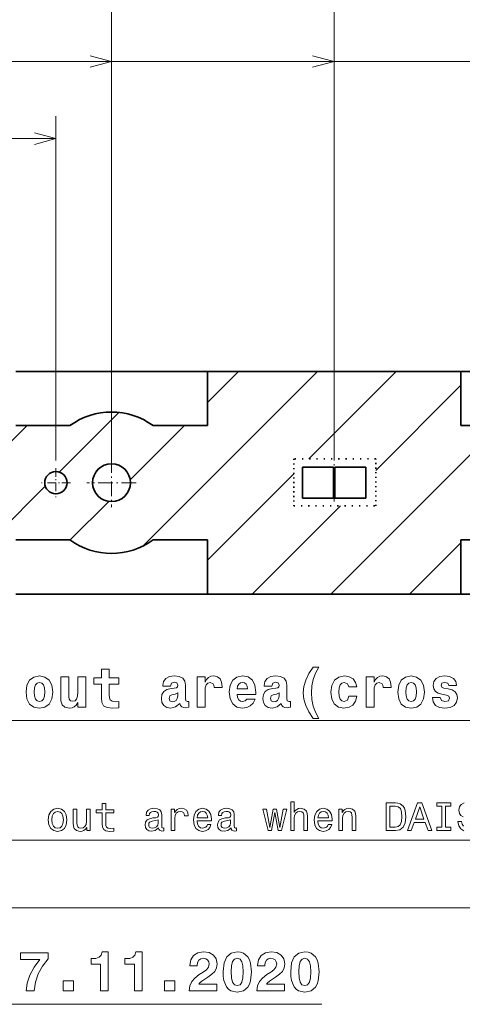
# Model space of a CAD drawing. Extents: x 0 to 420, y 0 to 297.
# Tile 15 of 18: x 213 to 252, y 163 to 251. Entities that reach past the tile are written whole.
import ezdxf

# ---------------------------------------------------------------- set-up
doc = ezdxf.new("R2010")
doc.units = 0
doc.linetypes.add('DASHDOT', pattern=[18.5, 12, -3, 0.5, -3])
doc.linetypes.add('DOT', pattern=[3.5, 0.5, -3])

msp = doc.modelspace()

# ---------------------------------------------------------------- linework, layer by layer
at = {"color": 7, "lineweight": 13}
for p, q in [((220.813995, 211.739853), (220.813553, 257.571198)), ((240.813995, 211.739853), (240.813553, 257.571381)), ((202.31366, 247.571014), (320.81366, 247.572144)), ((202.31366, 247.571014), (307.56366, 247.572021)), ((202.31366, 247.571014), (300.81366, 247.571945)), ((202.31366, 247.571014), (280.81366, 247.571762)), ((202.31366, 247.571014), (240.81366, 247.571381)), ((202.31366, 247.571014), (220.81366, 247.571198)), ((215.814011, 211.739853), (215.814011, 242.647141)), ((200.814011, 240.647141), (215.814011, 240.647141)), ((223.618286, 204.051712), (239.306442, 219.739853)), ((252.202179, 219.739853), (229.425842, 219.739853)), ((229.425842, 216.930328), (232.235367, 219.739853)), ((238.528015, 211.890366), (246.377502, 219.739853)), ((244.546906, 210.838181), (252.202179, 218.493469)), ((216.113419, 210.688965), (221.479263, 216.054825)), ((200.814011, 202.460632), (213.231064, 214.877686)), ((222.489029, 209.993515), (227.373199, 214.877686)), ((240.519638, 199.739853), (255.657471, 214.877686)), ((229.425842, 202.788193), (237.186615, 210.548965)), ((205.164307, 199.739853), (214.864899, 209.440445)), ((217.091568, 204.596054), (220.560745, 208.065231)), ((233.448578, 199.739853), (241.374039, 207.665314)), ((247.590714, 199.739853), (252.202179, 204.351334)), ((229.425842, 199.739853), (252.202179, 199.739853)), ((63.814011, 171.570404), (337.814026, 171.570404))]:
    msp.add_line(p, q, dxfattribs=at)
at = {"color": 7, "lineweight": 35}
for p, q in [((229.425842, 219.739853), (212.202179, 219.739853)), ((229.425842, 219.739853), (229.425842, 214.877686)), ((252.202179, 219.739853), (229.425842, 219.739853)), ((252.202179, 219.739853), (269.425842, 219.739853)), ((252.202179, 214.877686), (252.202179, 219.739853)), ((217.082367, 214.877686), (212.202179, 214.877686)), ((229.425842, 214.877686), (224.545654, 214.877686)), ((253.224594, 214.877686), (252.202179, 214.877686)), ((237.964005, 211.139847), (240.764008, 211.139847)), ((237.964005, 208.339859), (237.964005, 211.139847)), ((240.764008, 211.139847), (240.764008, 208.339859)), ((240.864014, 211.139847), (243.664017, 211.139847)), ((240.864014, 208.339859), (240.864014, 211.139847)), ((243.664017, 211.139847), (243.664017, 208.339859)), ((240.764008, 208.339859), (237.964005, 208.339859)), ((243.664017, 208.339859), (240.864014, 208.339859)), ((217.082367, 204.60202), (212.202179, 204.60202)), ((229.425842, 204.60202), (224.545654, 204.60202)), ((229.425842, 199.739853), (229.425842, 204.60202)), ((253.689346, 204.60202), (252.202179, 204.60202)), ((252.202179, 204.60202), (252.202179, 199.739853)), ((229.425842, 199.739853), (212.202179, 199.739853)), ((229.425842, 199.739853), (252.202179, 199.739853)), ((252.202179, 199.739853), (269.425842, 199.739853))]:
    msp.add_line(p, q, dxfattribs=at)
at = {"color": 7, "linetype": 'DASHDOT', "lineweight": 13, "ltscale": 0.1105}
for p, q in [((220.814011, 211.94986), (220.814011, 207.529846)), ((223.024017, 209.739853), (218.604004, 209.739853))]:
    msp.add_line(p, q, dxfattribs=at)
at = {"color": 7, "linetype": 'DOT', "lineweight": 35, "ltscale": 0.184007}
for p, q in [((244.546906, 211.890366), (237.186615, 211.890366)), ((237.186615, 207.665314), (244.546906, 207.665314))]:
    msp.add_line(p, q, dxfattribs=at)
at = {"color": 7, "linetype": 'DOT', "lineweight": 35, "ltscale": 0.105626}
for p, q in [((237.186615, 211.890366), (237.186615, 207.665314)), ((244.546906, 207.665314), (244.546906, 211.890366))]:
    msp.add_line(p, q, dxfattribs=at)
at = {"color": 7, "linetype": 'DASHDOT', "lineweight": 13, "ltscale": 0.084}
msp.add_line((240.814011, 208.05986), (240.814011, 211.419846), dxfattribs=at)
at = {"color": 7, "linetype": 'DASHDOT', "lineweight": 13, "ltscale": 0.065}
for p, q in [((215.814011, 211.039856), (215.814011, 208.43985)), ((217.114014, 209.739853), (214.514008, 209.739853))]:
    msp.add_line(p, q, dxfattribs=at)
at = {"color": 7, "lineweight": 13}
for points in [[(218.881805, 247.053543), (220.81366, 247.571198), (218.88179, 248.088806)], [(238.881805, 247.053726), (240.81366, 247.571381), (238.88179, 248.089005)], [(213.882156, 240.129501), (215.814011, 240.647141), (213.882156, 241.16478)], [(152.046768, 202.733673), (152.335419, 188.390854), (282.645996, 188.390854)], [(143.978455, 199.812881), (155.501129, 177.641266), (323.313873, 177.641266)], [(111.986984, 187.045242), (130.443771, 162.89209), (239.704605, 162.89209)], [(110.309067, 180.649521), (130.443771, 162.89209), (239.704605, 162.89209)], [(252.48526, 181.002213), (252.233093, 180.850922), (252.070984, 180.616776), (252.013351, 180.314178), (252.060181, 180.044006), (252.197067, 179.860291), (252.413208, 179.737808)], [(252.424011, 178.880463), (252.305145, 179.06778), (252.265503, 179.31633), (251.937698, 179.31633), (252.00975, 178.934494), (252.189865, 178.653519), (252.467239, 178.484207)]]:
    msp.add_lwpolyline(points, dxfattribs=at)
for points in [[(221.471619, 192.203537), (220.609222, 192.203537), (220.609222, 192.995331), (219.898132, 192.995331), (219.898132, 192.203537), (219.222336, 192.203537), (219.222336, 191.638702), (219.898132, 191.638702), (219.898132, 190.433365), (219.943512, 189.999649), (220.104904, 189.707138), (220.412537, 189.545761), (220.896698, 189.49028), (221.471619, 189.515503), (221.471619, 190.090424), (221.138763, 190.070251), (220.866425, 190.110596), (220.705048, 190.231644), (220.629395, 190.428329), (220.609222, 190.690567), (220.609222, 191.638702), (221.471619, 191.638702)], [(239.435593, 188.557281), (239.132996, 189.117081), (238.926224, 189.681931), (238.80014, 190.261902), (238.764847, 190.872131), (238.80014, 191.482361), (238.926224, 192.062332), (239.132996, 192.627167), (239.435593, 193.186966), (238.916138, 193.186966), (238.532852, 192.591873), (238.260529, 192.006851), (238.094086, 191.42688), (238.043671, 190.872131), (238.094086, 190.312332), (238.260529, 189.737396), (238.532852, 189.15239), (238.916138, 188.557281)], [(213.135162, 190.937683), (213.215851, 190.317368), (213.452881, 189.86348), (213.831131, 189.586105), (214.335449, 189.49028), (214.834732, 189.586105), (215.212982, 189.86348), (215.450012, 190.317368), (215.535736, 190.937683), (215.450012, 191.552963), (215.212982, 192.011902), (214.829681, 192.289276), (214.330414, 192.390137), (213.831131, 192.289276), (213.452881, 192.011902), (213.215851, 191.552963)], [(218.50116, 189.586105), (218.50116, 192.294312), (217.779968, 192.294312), (217.779968, 190.947784), (217.754761, 190.574585), (217.679108, 190.312332), (217.532852, 190.155991), (217.310959, 190.10556), (217.114273, 190.15094), (217.013397, 190.29216), (216.978104, 190.519104), (216.973053, 190.826736), (216.973053, 192.294312), (216.251877, 192.294312), (216.251877, 190.650223), (216.272049, 190.161026), (216.37291, 189.797928), (216.604904, 189.576019), (217.023499, 189.495331), (217.265564, 189.525589), (217.4673, 189.611328), (217.633728, 189.767654), (217.779968, 189.999649), (217.779968, 189.586105)], [(226.111389, 191.47731), (226.192078, 191.739563), (226.44928, 191.830338), (226.68631, 191.759735), (226.766998, 191.558014), (226.73674, 191.401672), (226.63588, 191.326019), (226.454315, 191.295761), (226.171906, 191.265503), (225.78862, 191.164642), (225.511246, 190.978043), (225.344818, 190.710739), (225.289337, 190.362762), (225.344818, 189.999649), (225.511246, 189.722275), (225.778534, 189.555847), (226.141647, 189.49028), (226.575363, 189.596191), (226.953613, 189.91391), (227.009079, 189.732361), (227.11499, 189.611328), (227.266281, 189.550797), (227.483139, 189.525589), (227.770599, 189.565933), (227.770599, 190.090424), (227.649567, 190.075302), (227.48819, 190.140854), (227.457932, 190.347626), (227.457932, 191.547928), (227.3974, 191.916077), (227.215851, 192.178329), (226.898132, 192.334671), (226.44928, 192.390137), (226.015564, 192.324585), (225.692795, 192.148071), (225.486023, 191.870682), (225.420471, 191.517654), (225.420471, 191.47731)], [(228.496826, 192.294312), (228.496826, 189.586105), (229.223053, 189.586105), (229.223053, 190.962906), (229.23819, 191.326019), (229.313843, 191.588272), (229.455048, 191.749649), (229.687027, 191.80513), (229.944244, 191.689133), (230.014847, 191.552963), (230.040054, 191.366364), (230.040054, 191.351242), (230.741058, 191.351242), (230.741058, 191.396622), (230.695679, 191.830338), (230.564545, 192.137985), (230.337616, 192.319534), (230.009796, 192.385101), (229.747559, 192.349792), (229.535736, 192.248932), (229.359222, 192.077454), (229.223053, 191.835388), (229.223053, 192.294312)], [(232.960083, 190.312332), (232.808792, 190.140854), (232.591934, 190.080338), (232.400299, 190.120682), (232.248993, 190.24173), (232.138031, 190.443451), (232.087616, 190.720825), (233.7771, 190.720825), (233.782135, 190.90239), (233.701447, 191.542877), (233.464417, 192.011902), (233.086166, 192.294312), (232.571747, 192.390137), (232.082565, 192.289276), (231.704315, 192.006851), (231.46225, 191.547928), (231.381561, 190.942734), (231.46225, 190.327454), (231.704315, 189.86853), (232.072479, 189.586105), (232.556625, 189.49028), (232.960083, 189.54071), (233.282852, 189.686966), (233.529968, 189.939133), (233.716568, 190.312332)], [(235.219452, 191.47731), (235.30014, 191.739563), (235.557343, 191.830338), (235.794373, 191.759735), (235.875061, 191.558014), (235.844818, 191.401672), (235.743958, 191.326019), (235.562393, 191.295761), (235.279968, 191.265503), (234.896683, 191.164642), (234.619308, 190.978043), (234.452881, 190.710739), (234.3974, 190.362762), (234.452881, 189.999649), (234.619308, 189.722275), (234.886597, 189.555847), (235.24971, 189.49028), (235.683426, 189.596191), (236.061676, 189.91391), (236.117157, 189.732361), (236.223053, 189.611328), (236.374359, 189.550797), (236.591217, 189.525589), (236.878662, 189.565933), (236.878662, 190.090424), (236.757629, 190.075302), (236.596252, 190.140854), (236.565994, 190.347626), (236.565994, 191.547928), (236.505478, 191.916077), (236.323914, 192.178329), (236.006195, 192.334671), (235.557343, 192.390137), (235.123627, 192.324585), (234.800873, 192.148071), (234.594086, 191.870682), (234.528534, 191.517654), (234.528534, 191.47731)], [(242.143799, 190.554398), (242.002594, 190.221558), (241.715134, 190.10051), (241.513397, 190.15094), (241.362106, 190.312332), (241.271332, 190.57962), (241.241074, 190.947784), (241.271332, 191.310883), (241.367157, 191.578186), (241.518448, 191.734528), (241.715134, 191.789993), (242.002594, 191.684082), (242.138763, 191.396622), (242.849854, 191.396622), (242.743958, 191.810165), (242.516998, 192.122849), (242.174072, 192.319534), (241.730255, 192.390137), (241.225952, 192.284225), (240.842651, 191.99173), (240.595535, 191.532791), (240.514847, 190.932648), (240.595535, 190.33754), (240.82753, 189.883652), (241.195679, 189.591156), (241.684875, 189.49028), (242.148849, 189.565933), (242.506927, 189.772705), (242.743958, 190.110596), (242.849854, 190.554398)], [(243.676956, 192.294312), (243.676956, 189.586105), (244.403168, 189.586105), (244.403168, 190.962906), (244.418304, 191.326019), (244.493958, 191.588272), (244.635162, 191.749649), (244.867157, 191.80513), (245.124359, 191.689133), (245.194962, 191.552963), (245.220184, 191.366364), (245.220184, 191.351242), (245.921188, 191.351242), (245.921188, 191.396622), (245.875793, 191.830338), (245.744675, 192.137985), (245.517731, 192.319534), (245.189911, 192.385101), (244.927673, 192.349792), (244.715851, 192.248932), (244.539337, 192.077454), (244.403168, 191.835388), (244.403168, 192.294312)], [(246.531433, 190.937683), (246.612122, 190.317368), (246.849152, 189.86348), (247.227386, 189.586105), (247.73172, 189.49028), (248.230988, 189.586105), (248.609222, 189.86348), (248.846268, 190.317368), (248.932007, 190.937683), (248.846268, 191.552963), (248.609222, 192.011902), (248.225952, 192.289276), (247.726669, 192.390137), (247.227386, 192.289276), (246.849152, 192.011902), (246.612122, 191.552963)], [(250.919037, 190.660309), (251.115723, 190.564499), (251.186325, 190.382935), (251.075378, 190.161026), (250.752609, 190.075302), (250.444977, 190.176163), (250.323944, 190.458588), (249.638062, 190.458588), (249.708649, 190.045044), (249.925507, 189.737396), (250.273499, 189.555847), (250.747559, 189.49028), (251.236755, 189.555847), (251.594818, 189.737396), (251.816727, 190.029907), (251.89238, 190.423279), (251.836899, 190.725876), (251.685608, 190.95787), (251.428406, 191.124283), (251.065277, 191.225159), (250.671906, 191.29071), (250.485321, 191.37645), (250.414703, 191.558014), (250.500443, 191.734528), (250.737488, 191.810165), (251.014862, 191.729477), (251.125809, 191.532791), (251.816727, 191.532791), (251.816727, 191.542877), (251.741089, 191.885818), (251.529266, 192.153107), (251.191376, 192.324585), (250.747559, 192.385101), (250.303757, 192.324585), (249.980988, 192.148071), (249.779266, 191.875732), (249.713699, 191.522705), (249.76413, 191.230194), (249.915436, 190.998215), (250.157501, 190.831787), (250.490356, 190.735962)], [(214.335449, 191.789993), (214.537186, 191.734528), (214.688477, 191.573135), (214.779251, 191.305847), (214.81456, 190.942734), (214.779251, 190.574585), (214.688477, 190.307281), (214.537186, 190.145905), (214.335449, 190.095474), (214.128677, 190.145905), (213.977386, 190.312332), (213.886597, 190.584671), (213.856354, 190.962906), (213.886597, 191.315933), (213.982422, 191.573135), (214.133728, 191.734528)], [(233.040771, 191.24028), (232.102737, 191.24028), (232.143082, 191.472275), (232.248993, 191.648788), (232.395248, 191.759735), (232.571747, 191.800079), (232.758362, 191.759735), (232.904602, 191.653824), (232.995392, 191.47731)], [(247.73172, 191.789993), (247.933441, 191.734528), (248.084747, 191.573135), (248.175507, 191.305847), (248.210815, 190.942734), (248.175507, 190.574585), (248.084747, 190.307281), (247.933441, 190.145905), (247.73172, 190.095474), (247.524933, 190.145905), (247.373642, 190.312332), (247.282867, 190.584671), (247.252594, 190.962906), (247.282867, 191.315933), (247.378693, 191.573135), (247.529984, 191.734528)], [(226.756912, 190.554398), (226.716568, 190.347626), (226.610657, 190.191299), (226.454315, 190.090424), (226.267731, 190.060165), (226.060944, 190.145905), (225.985306, 190.367813), (226.045822, 190.584671), (226.227386, 190.700653), (226.535019, 190.761185), (226.756912, 190.867081)], [(235.86499, 190.554398), (235.824646, 190.347626), (235.718719, 190.191299), (235.562393, 190.090424), (235.375793, 190.060165), (235.169022, 190.145905), (235.093369, 190.367813), (235.1539, 190.584671), (235.335449, 190.700653), (235.643082, 190.761185), (235.86499, 190.867081)], [(215.129364, 179.456833), (215.186996, 179.017349), (215.352707, 178.693146), (215.615677, 178.491409), (215.968704, 178.422958), (216.318115, 178.491409), (216.581085, 178.689529), (216.746796, 179.013748), (216.808044, 179.456833), (216.746796, 179.896301), (216.581085, 180.224121), (216.318115, 180.422241), (215.968704, 180.494293), (215.615677, 180.422241), (215.352707, 180.22052), (215.186996, 179.896301)], [(218.882965, 180.425842), (218.565964, 180.425842), (218.565964, 179.309128), (218.529938, 179.049774), (218.425476, 178.862442), (218.263367, 178.747177), (218.050827, 178.711151), (217.881531, 178.739975), (217.773453, 178.826431), (217.712219, 178.974121), (217.697815, 179.183044), (217.697815, 180.425842), (217.380798, 180.425842), (217.380798, 179.154236), (217.391602, 178.898468), (217.460052, 178.685928), (217.668991, 178.491409), (218.003998, 178.422958), (218.184113, 178.448181), (218.33902, 178.513016), (218.472305, 178.624695), (218.580368, 178.786804), (218.580368, 178.491409), (218.882965, 178.491409)], [(219.98526, 180.090836), (219.98526, 179.121811), (220.006882, 178.808411), (220.107742, 178.59227), (220.309479, 178.466187), (220.651703, 178.422958), (221.026337, 178.440979), (221.026337, 178.714752), (220.752563, 178.693146), (220.503998, 178.721954), (220.370712, 178.812012), (220.31308, 178.963318), (220.302277, 179.175842), (220.302277, 180.090836), (221.026337, 180.090836), (221.026337, 180.361008), (220.302277, 180.361008), (220.302277, 180.926575), (219.98526, 180.926575), (219.98526, 180.361008), (219.437714, 180.361008), (219.437714, 180.090836)], [(225.046509, 178.743576), (225.046509, 178.732758), (225.064514, 178.610291), (225.118561, 178.523834), (225.34549, 178.455383), (225.522003, 178.484207), (225.522003, 178.729156), (225.446365, 178.718353), (225.34549, 178.765182), (225.327484, 178.909271), (225.327484, 179.910721), (225.284256, 180.166489), (225.158173, 180.346603), (224.938446, 180.454666), (224.628632, 180.494293), (224.32605, 180.451065), (224.102692, 180.328583), (223.962219, 180.137665), (223.915375, 179.885498), (223.915375, 179.863892), (224.199966, 179.863892), (224.225189, 180.015182), (224.304428, 180.12326), (224.434113, 180.188095), (224.617828, 180.213318), (224.794342, 180.195297), (224.920425, 180.141266), (224.996063, 180.047607), (225.021301, 179.917923), (225.006882, 179.766632), (224.949249, 179.690979), (224.805145, 179.654953), (224.534973, 179.626129), (224.225189, 179.561295), (224.005432, 179.446014), (223.875763, 179.2659), (223.836121, 178.999329), (223.872162, 178.761581), (223.983826, 178.585068), (224.16394, 178.473404), (224.412506, 178.433777), (224.747513, 178.509415)], [(226.18483, 178.491409), (226.501831, 178.491409), (226.501831, 179.597321), (226.534256, 179.863892), (226.631531, 180.05481), (226.790024, 180.17009), (227.002563, 180.209702), (227.161057, 180.184494), (227.279938, 180.112442), (227.35199, 179.989975), (227.377197, 179.824265), (227.6978, 179.824265), (227.654572, 180.116043), (227.535706, 180.324982), (227.33757, 180.451065), (227.067398, 180.494293), (226.883682, 180.465469), (226.725189, 180.393433), (226.584686, 180.27095), (226.473022, 180.10524), (226.473022, 180.425842), (226.18483, 180.425842)], [(228.511932, 179.366776), (229.779938, 179.366776), (229.783539, 179.514465), (229.725891, 179.928726), (229.567398, 180.238525), (229.315247, 180.425842), (228.980225, 180.494293), (228.652405, 180.422241), (228.400253, 180.22052), (228.238144, 179.8927), (228.180511, 179.460434), (228.234543, 179.017349), (228.396637, 178.693146), (228.645203, 178.491409), (228.969421, 178.422958), (229.250397, 178.469803), (229.480942, 178.59227), (229.650253, 178.786804), (229.747513, 179.046158), (229.434113, 179.046158), (229.369263, 178.902069), (229.275604, 178.794006), (229.009033, 178.70755), (228.803711, 178.747177), (228.648804, 178.87326), (228.547943, 179.078583), (228.511932, 179.355957)], [(231.552277, 178.743576), (231.552277, 178.732758), (231.570282, 178.610291), (231.624313, 178.523834), (231.851257, 178.455383), (232.027771, 178.484207), (232.027771, 178.729156), (231.952118, 178.718353), (231.851257, 178.765182), (231.833252, 178.909271), (231.833252, 179.910721), (231.790009, 180.166489), (231.66394, 180.346603), (231.444199, 180.454666), (231.134399, 180.494293), (230.831802, 180.451065), (230.608459, 180.328583), (230.467972, 180.137665), (230.421143, 179.885498), (230.421143, 179.863892), (230.705719, 179.863892), (230.730942, 180.015182), (230.810181, 180.12326), (230.93988, 180.188095), (231.123596, 180.213318), (231.30011, 180.195297), (231.426178, 180.141266), (231.501831, 180.047607), (231.527054, 179.917923), (231.512634, 179.766632), (231.455002, 179.690979), (231.310913, 179.654953), (231.040741, 179.626129), (230.730942, 179.561295), (230.5112, 179.446014), (230.381516, 179.2659), (230.341888, 178.999329), (230.377914, 178.761581), (230.489594, 178.585068), (230.669708, 178.473404), (230.918259, 178.433777), (231.253265, 178.509415)], [(235.1978, 178.491409), (235.485992, 180.134064), (235.77417, 178.491409), (236.076752, 178.491409), (236.552261, 180.425842), (236.246063, 180.425842), (235.925461, 178.783203), (235.640884, 180.425842), (235.327484, 180.425842), (235.042908, 178.783203), (234.72229, 180.425842), (234.419708, 180.425842), (234.895203, 178.491409)], [(236.90889, 178.491409), (237.225891, 178.491409), (237.225891, 179.608124), (237.258316, 179.863892), (237.362778, 180.051208), (237.524887, 180.166489), (237.741028, 180.209702), (237.91394, 180.173691), (238.022003, 180.076416), (238.076035, 179.914322), (238.094055, 179.698181), (238.094055, 178.491409), (238.411041, 178.491409), (238.411041, 179.763016), (238.396637, 180.018784), (238.331802, 180.231323), (238.119263, 180.425842), (237.787857, 180.494293), (237.607727, 180.46907), (237.45285, 180.400635), (237.323151, 180.292557), (237.225891, 180.144867), (237.225891, 181.077866), (236.90889, 181.077866)], [(239.354858, 179.366776), (240.622864, 179.366776), (240.626465, 179.514465), (240.568832, 179.928726), (240.410339, 180.238525), (240.158173, 180.425842), (239.823151, 180.494293), (239.495346, 180.422241), (239.243195, 180.22052), (239.081085, 179.8927), (239.023438, 179.460434), (239.077484, 179.017349), (239.239578, 178.693146), (239.488144, 178.491409), (239.812347, 178.422958), (240.093323, 178.469803), (240.323883, 178.59227), (240.493195, 178.786804), (240.590454, 179.046158), (240.277039, 179.046158), (240.212204, 178.902069), (240.118546, 178.794006), (239.851974, 178.70755), (239.646637, 178.747177), (239.491745, 178.87326), (239.390869, 179.078583), (239.354858, 179.355957)], [(241.246063, 178.491409), (241.563065, 178.491409), (241.563065, 179.608124), (241.59549, 179.863892), (241.699951, 180.051208), (241.862061, 180.166489), (242.078186, 180.209702), (242.251099, 180.173691), (242.359177, 180.076416), (242.413208, 179.914322), (242.431213, 179.698181), (242.431213, 178.491409), (242.74823, 178.491409), (242.74823, 179.763016), (242.733826, 180.018784), (242.668976, 180.231323), (242.456436, 180.425842), (242.125031, 180.494293), (241.941315, 180.46907), (241.786407, 180.400635), (241.653122, 180.285355), (241.54866, 180.130463), (241.54866, 180.425842), (241.246063, 180.425842)], [(246.325317, 180.991409), (245.493179, 180.991409), (245.493179, 178.491409), (246.325317, 178.491409), (246.717957, 178.570663), (247.00975, 178.812012), (247.189865, 179.204666), (247.2547, 179.741409), (247.197067, 180.288956), (247.125031, 180.505096), (247.02417, 180.678009), (246.732376, 180.912155), (246.541443, 180.969803)], [(246.300095, 180.692413), (246.573883, 180.638382), (246.7612, 180.472672), (246.872864, 180.177292), (246.90889, 179.741409), (246.869263, 179.319946), (246.757599, 179.024551), (246.566666, 178.848038), (246.300095, 178.790405), (245.828186, 178.790405), (245.828186, 180.692413)], [(247.402405, 178.491409), (247.73381, 178.491409), (247.99678, 179.226273), (248.994629, 179.226273), (249.257599, 178.491409), (249.596207, 178.491409), (248.681213, 180.99501), (248.313782, 180.99501)], [(248.112061, 179.532471), (248.497498, 180.634781), (248.88295, 179.532471)], [(250.500381, 178.794006), (250.039276, 178.794006), (250.039276, 178.491409), (251.292892, 178.491409), (251.292892, 178.794006), (250.831787, 178.794006), (250.831787, 180.688812), (251.292892, 180.688812), (251.292892, 180.991409), (250.039276, 180.991409), (250.039276, 180.688812), (250.500381, 180.688812)], [(215.453568, 179.460434), (215.485992, 179.784637), (215.586853, 180.018784), (215.748962, 180.162872), (215.968704, 180.213318), (216.184845, 180.162872), (216.346939, 180.022385), (216.447815, 179.784637), (216.483826, 179.460434), (216.447815, 179.132614), (216.346939, 178.894867), (216.184845, 178.750778), (215.968704, 178.703949), (215.748962, 178.750778), (215.586853, 178.894867), (215.485992, 179.132614)], [(228.511932, 179.633347), (228.551544, 179.881897), (228.648804, 180.065613), (228.796509, 180.177292), (228.991028, 180.216919), (229.181946, 180.177292), (229.329651, 180.065613), (229.419708, 179.881897), (229.452118, 179.633347)], [(239.354858, 179.633347), (239.39447, 179.881897), (239.491745, 180.065613), (239.639435, 180.177292), (239.833954, 180.216919), (240.024887, 180.177292), (240.172577, 180.065613), (240.262634, 179.881897), (240.295059, 179.633347)], [(225.010483, 179.16864), (224.967255, 178.981323), (224.85199, 178.837234), (224.679077, 178.743576), (224.466537, 178.711151), (224.329651, 178.729156), (224.232391, 178.786804), (224.171143, 178.887665), (224.153137, 179.028152), (224.167542, 179.154236), (224.225189, 179.244293), (224.455719, 179.345154), (224.747513, 179.388382), (225.010483, 179.474838)], [(231.516235, 179.16864), (231.473022, 178.981323), (231.357742, 178.837234), (231.18483, 178.743576), (230.97229, 178.711151), (230.835419, 178.729156), (230.738144, 178.786804), (230.67691, 178.887665), (230.658905, 179.028152), (230.673309, 179.154236), (230.730942, 179.244293), (230.961487, 179.345154), (231.253265, 179.388382), (231.516235, 179.474838)], [(213.136856, 164.087341), (213.868134, 164.087341), (213.989166, 164.889221), (214.236282, 165.630569), (214.614517, 166.321487), (215.133972, 166.982147), (215.133972, 167.511688), (212.632538, 167.511688), (212.632538, 166.911545), (214.367401, 166.911545), (213.858032, 166.215576), (213.479797, 165.514572), (213.237717, 164.803482)], [(219.829224, 166.498001), (219.829224, 164.087341), (220.525192, 164.087341), (220.525192, 167.612564), (219.960358, 167.612564), (219.874603, 167.309967), (219.69809, 167.118317), (219.41568, 167.017456), (219.022308, 166.992233), (218.987, 166.992233), (218.987, 166.498001)], [(222.86525, 166.498001), (222.86525, 164.087341), (223.561218, 164.087341), (223.561218, 167.612564), (222.996368, 167.612564), (222.910645, 167.309967), (222.734131, 167.118317), (222.451706, 167.017456), (222.058334, 166.992233), (222.023041, 166.992233), (222.023041, 166.498001)], [(228.503586, 166.351746), (228.503586, 166.382004), (228.538879, 166.654343), (228.649841, 166.856079), (228.826355, 166.977112), (229.05835, 167.022507), (229.275208, 166.982147), (229.44162, 166.881287), (229.54248, 166.71991), (229.582825, 166.518173), (229.512238, 166.215576), (229.330673, 165.988632), (229.048248, 165.78186), (228.695221, 165.554916), (228.301849, 165.252319), (228.024475, 164.934601), (227.853012, 164.556366), (227.79248, 164.087341), (230.268707, 164.087341), (230.268707, 164.687485), (228.664978, 164.687485), (228.760788, 164.83374), (228.932251, 164.974945), (229.471893, 165.327972), (229.824921, 165.585175), (230.087158, 165.852478), (230.248535, 166.15506), (230.304016, 166.528259), (230.218292, 166.967026), (229.981247, 167.309967), (229.592926, 167.53186), (229.06842, 167.612564), (228.559052, 167.526825), (228.180817, 167.284744), (227.933701, 166.891373), (227.853012, 166.366882), (227.853012, 166.351746)], [(230.838593, 165.847427), (230.853729, 165.403625), (230.914246, 165.025375), (231.14624, 164.450455), (231.322754, 164.248718), (231.544647, 164.102478), (232.114532, 163.991516), (232.674347, 164.102478), (233.067719, 164.440369), (233.203873, 164.692535), (233.304749, 165.000168), (233.385437, 165.796997), (233.304749, 166.588776), (233.203873, 166.901459), (233.067719, 167.158661), (232.669296, 167.496567), (232.412079, 167.582291), (232.114532, 167.612564), (231.559784, 167.496567), (231.161377, 167.163712), (230.919296, 166.613998)], [(234.575638, 166.351746), (234.575638, 166.382004), (234.610931, 166.654343), (234.721893, 166.856079), (234.898407, 166.977112), (235.130402, 167.022507), (235.34726, 166.982147), (235.513672, 166.881287), (235.614532, 166.71991), (235.654877, 166.518173), (235.58429, 166.215576), (235.402725, 165.988632), (235.1203, 165.78186), (234.767273, 165.554916), (234.373901, 165.252319), (234.096527, 164.934601), (233.925064, 164.556366), (233.864532, 164.087341), (236.340759, 164.087341), (236.340759, 164.687485), (234.73703, 164.687485), (234.83284, 164.83374), (235.004303, 164.974945), (235.543945, 165.327972), (235.896973, 165.585175), (236.15921, 165.852478), (236.320587, 166.15506), (236.376068, 166.528259), (236.290344, 166.967026), (236.053299, 167.309967), (235.664978, 167.53186), (235.140472, 167.612564), (234.631104, 167.526825), (234.252869, 167.284744), (234.005753, 166.891373), (233.925064, 166.366882), (233.925064, 166.351746)], [(236.910645, 165.847427), (236.925781, 165.403625), (236.986298, 165.025375), (237.218292, 164.450455), (237.394806, 164.248718), (237.616699, 164.102478), (238.186584, 163.991516), (238.746399, 164.102478), (239.139771, 164.440369), (239.275925, 164.692535), (239.376801, 165.000168), (239.457489, 165.796997), (239.376801, 166.588776), (239.275925, 166.901459), (239.139771, 167.158661), (238.741348, 167.496567), (238.484131, 167.582291), (238.186584, 167.612564), (237.631836, 167.496567), (237.233429, 167.163712), (236.991348, 166.613998)], [(232.109497, 167.022507), (232.356613, 166.946854), (232.523041, 166.71991), (232.618866, 166.336624), (232.654175, 165.802032), (232.618866, 165.25737), (232.523041, 164.879135), (232.356613, 164.647141), (232.109497, 164.576538), (231.852295, 164.652176), (231.685867, 164.884171), (231.595093, 165.277542), (231.56987, 165.842392), (231.600128, 166.361832), (231.695953, 166.729996), (231.862381, 166.946854)], [(238.181549, 167.022507), (238.428665, 166.946854), (238.595093, 166.71991), (238.690918, 166.336624), (238.726227, 165.802032), (238.690918, 165.25737), (238.595093, 164.879135), (238.428665, 164.647141), (238.181549, 164.576538), (237.924347, 164.652176), (237.757919, 164.884171), (237.667145, 165.277542), (237.641922, 165.842392), (237.67218, 166.361832), (237.768005, 166.729996), (237.934433, 166.946854)], [(216.470428, 165.015289), (216.470428, 164.087341), (217.398376, 164.087341), (217.398376, 165.015289)], [(225.578506, 165.015289), (225.578506, 164.087341), (226.50647, 164.087341), (226.50647, 165.015289)]]:
    msp.add_lwpolyline(points, close=True, dxfattribs=at)
for centre, radius in [((220.814011, 209.739853), 1.7), ((215.814011, 209.739853), 1)]:
    msp.add_circle(centre, radius, dxfattribs=at)
at = {"color": 7, "lineweight": 35}
for centre, radius in [((220.814011, 209.739853), 1.7), ((215.814011, 209.739853), 1)]:
    msp.add_circle(centre, radius, dxfattribs=at)
for start, end in [(54.008816, 125.991186), (234.008814, 305.991184)]:
    msp.add_arc((220.814011, 209.739853), 6.35, start, end, dxfattribs=at)
at = {"color": 7, "lineweight": 5}
msp.add_point((240.814011, 209.739853), dxfattribs=at)

doc.saveas('drawing.dxf')
